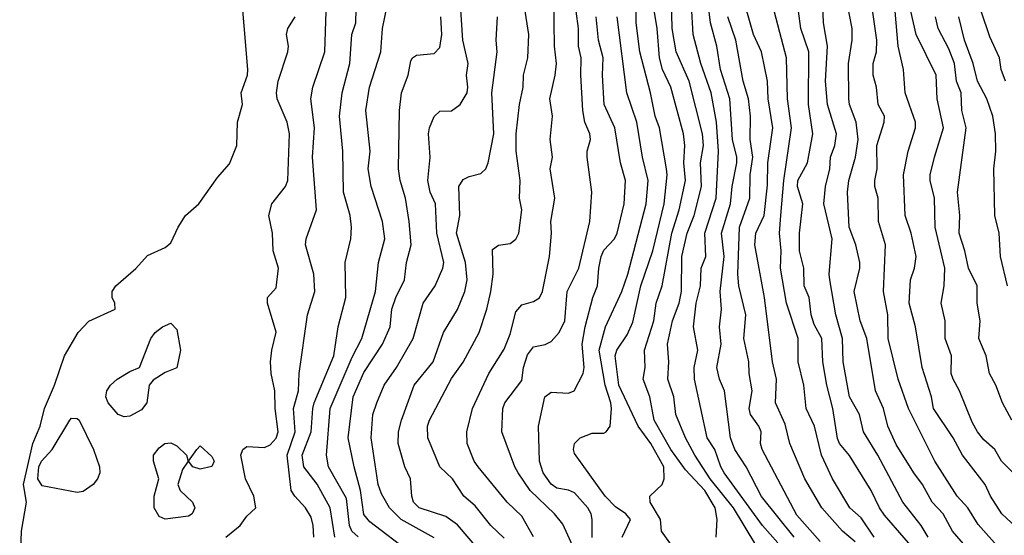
# Model space of a CAD drawing. Header units: metres. Extents: x -51132 to -49532, y -231222 to -229437.
# Tile 56 of 256: x -50662 to -50578, y -230898 to -230854. Entities that reach past the tile are written whole.
import ezdxf

# ---------------------------------------------------------------- set-up
doc = ezdxf.new("R2010")
doc.units = ezdxf.units.M
doc.layers.add('CONTOUR_INDEX', color=1, linetype='Continuous')
doc.layers.add('CONTOUR_INTER', color=3, linetype='Continuous')

msp = doc.modelspace()

# ---------------------------------------------------------------- linework, layer by layer
at = {"layer": 'CONTOUR_INDEX'}
for points, elevation in [([(-50620.58, -230898.352), (-50621.715, -230897.259), (-50623.08, -230895.585), (-50624.023, -230894.759), (-50625.014, -230893.259), (-50626.078, -230892.259), (-50627.118, -230889.759), (-50627.142, -230888.759), (-50626.962, -230888.259), (-50625.08, -230884.689), (-50624.08, -230883.3), (-50622.734, -230880.759), (-50622.074, -230878.759), (-50621.733, -230877.259), (-50621.52, -230875.759), (-50621.58, -230873.651), (-50621.08, -230873.297), (-50620.08, -230873.143), (-50619.58, -230872.78), (-50619.325, -230872.259), (-50619.065, -230870.259), (-50619.279, -230869.259), (-50619.22, -230867.759), (-50619.563, -230865.259), (-50619.566, -230863.759), (-50619.285, -230861.259), (-50618.965, -230859.759), (-50618.925, -230858.759), (-50618.554, -230857.259), (-50618.483, -230855.259), (-50619.64, -230847.759)], 25), ([(-50580.963, -230899.259), (-50582.277, -230897.759), (-50583.052, -230896.259), (-50583.992, -230895.259), (-50584.842, -230893.759), (-50585.569, -230892.759), (-50587.08, -230890.335), (-50587.779, -230888.759), (-50588.159, -230887.259), (-50588.857, -230885.759), (-50589.596, -230881.259), (-50590.17, -230879.759), (-50590.665, -230877.259), (-50590.175, -230875.259), (-50590.186, -230874.759), (-50590.533, -230873.259), (-50591.089, -230871.759), (-50591.253, -230868.759), (-50591.12, -230867.759), (-50590.549, -230865.759), (-50590.321, -230864.259), (-50590.512, -230862.759), (-50591.073, -230861.259), (-50591.113, -230860.759), (-50591.149, -230857.759), (-50590.832, -230855.759), (-50590.833, -230854.759), (-50591.81, -230849.759)], 40), ([(-50635.071, -230898.259), (-50635.466, -230895.759), (-50636.58, -230893.718), (-50637.722, -230892.259), (-50637.852, -230891.259), (-50637.083, -230889.259), (-50636.956, -230887.259), (-50636.82, -230886.759), (-50635.146, -230882.759), (-50634.778, -230880.259), (-50634.113, -230877.759), (-50634.188, -230874.759), (-50633.683, -230872.759), (-50633.633, -230871.759), (-50633.757, -230870.759), (-50634.325, -230868.759), (-50634.393, -230865.259), (-50634.675, -230862.259), (-50634.451, -230860.259), (-50633.768, -230857.759), (-50633.597, -230855.259), (-50633.267, -230854.259), (-50633.189, -230850.759)], 20), ([(-50605.58, -230899.945), (-50607.14, -230897.759), (-50607.228, -230896.759), (-50608.099, -230895.259), (-50608.139, -230894.759), (-50607.088, -230893.759), (-50606.92, -230893.259), (-50606.94, -230892.259), (-50608.045, -230890.259), (-50609.147, -230888.759), (-50610.784, -230885.259), (-50611.101, -230882.759), (-50610.946, -230882.259), (-50610.08, -230880.96), (-50609.58, -230879.862), (-50608.905, -230876.759), (-50607.866, -230873.759), (-50606.913, -230869.759), (-50606.647, -230867.259), (-50606.701, -230866.759), (-50607.321, -230863.259), (-50607.687, -230862.259), (-50608.068, -230860.259), (-50608.993, -230856.759), (-50609.317, -230854.259), (-50609.321, -230852.259)], 30), ([(-50593.58, -230898.635), (-50595.58, -230896.387), (-50598.529, -230890.759), (-50598.668, -230890.259), (-50598.612, -230889.259), (-50598.828, -230888.759), (-50599.543, -230887.759), (-50599.646, -230887.259), (-50599.382, -230885.759), (-50599.643, -230884.259), (-50599.677, -230883.259), (-50600.087, -230881.259), (-50599.934, -230879.259), (-50600.532, -230876.759), (-50600.614, -230875.759), (-50600.458, -230871.759), (-50599.58, -230869.275), (-50599.567, -230867.259), (-50599.323, -230865.759), (-50599.567, -230864.259), (-50599.543, -230862.259), (-50599.695, -230860.759), (-50600.168, -230859.259), (-50600.78, -230855.759), (-50601.457, -230853.759)], 35), ([(-50577.565, -230876.759), (-50578.148, -230874.259), (-50578.273, -230872.259), (-50578.635, -230870.759), (-50578.731, -230866.759), (-50578.558, -230865.259), (-50578.577, -230863.759), (-50578.819, -230862.259), (-50579.328, -230860.759), (-50580.13, -230859.259), (-50580.485, -230857.759), (-50581.229, -230855.759), (-50581.72, -230853.759)], 45)]:
    msp.add_lwpolyline(points, dxfattribs=dict(at, elevation=elevation))
at = {"layer": 'CONTOUR_INTER'}
for points, elevation in [([(-50595.799, -230898.259), (-50598.58, -230894.777), (-50599.915, -230892.259), (-50600.86, -230890.759), (-50601.25, -230889.759), (-50601.764, -230885.759), (-50602.195, -230884.759), (-50602.4, -230883.759), (-50602.047, -230881.759), (-50602.187, -230880.259), (-50602.024, -230878.759), (-50602.114, -230877.259), (-50601.793, -230874.259), (-50602.012, -230872.259), (-50601.234, -230869.759), (-50601.106, -230868.259), (-50600.705, -230866.259), (-50600.699, -230865.759), (-50601.062, -230864.259), (-50601.295, -230860.759), (-50602.083, -230858.259), (-50602.404, -230856.259), (-50602.962, -230854.259), (-50603.684, -230848.259)], 34), ([(-50662.003, -230901.759), (-50661.842, -230897.759), (-50661.429, -230895.259), (-50661.678, -230893.759), (-50660.868, -230890.259), (-50660.248, -230888.759), (-50659.893, -230887.259), (-50659.027, -230885.259), (-50658.179, -230882.759), (-50656.991, -230880.759), (-50656.08, -230879.776), (-50653.837, -230878.759), (-50653.877, -230878.259), (-50654.11, -230877.759), (-50654.101, -230877.259), (-50653.789, -230876.759), (-50652.08, -230875.296), (-50651.08, -230874.18), (-50649.58, -230873.479), (-50649.08, -230873.08), (-50648.469, -230871.759), (-50647.828, -230870.759), (-50646.685, -230869.759), (-50645.08, -230867.5), (-50644.08, -230866.341), (-50643.453, -230864.759), (-50643.375, -230862.759), (-50642.967, -230861.259), (-50643.073, -230860.259), (-50642.538, -230858.759), (-50642.501, -230858.259), (-50643.117, -230850.759)], 17), ([(-50602.475, -230898.259), (-50602.376, -230896.759), (-50602.547, -230895.759), (-50603.427, -230894.259), (-50605.08, -230892.495), (-50606.346, -230890.759), (-50607.765, -230888.259), (-50608.144, -230886.259), (-50608.719, -230884.759), (-50608.543, -230883.759), (-50608.586, -230882.259), (-50607.792, -230879.759), (-50607.602, -230878.259), (-50607.095, -230876.759), (-50606.269, -230872.259), (-50605.632, -230870.259), (-50605.086, -230867.759), (-50605.237, -230866.259), (-50605.136, -230864.759), (-50605.267, -230863.759), (-50606.329, -230859.759), (-50607.041, -230858.259), (-50607.31, -230857.259), (-50607.517, -230854.759), (-50608.087, -230851.259)], 31), ([(-50584.351, -230898.259), (-50584.937, -230897.259), (-50586.523, -230895.259), (-50588.643, -230891.259), (-50589.874, -230889.259), (-50590.211, -230887.759), (-50591.058, -230886.259), (-50591.615, -230883.259), (-50591.666, -230881.259), (-50592.233, -230879.259), (-50592.747, -230876.259), (-50592.805, -230875.759), (-50592.556, -230872.759), (-50593.264, -230869.759), (-50593.113, -230868.259), (-50592.749, -230866.759), (-50592.694, -230865.759), (-50592.31, -230864.759), (-50592.191, -230863.759), (-50592.941, -230861.259), (-50593.107, -230859.259), (-50592.944, -230856.259), (-50593.305, -230854.259), (-50593.408, -230851.259)], 39), ([(-50626.58, -230898.312), (-50629.393, -230896.759), (-50630.397, -230895.759), (-50631.08, -230894.547), (-50631.358, -230893.759), (-50631.946, -230889.759), (-50631.803, -230887.759), (-50631.486, -230886.759), (-50630.835, -230885.259), (-50629.78, -230883.759), (-50628.371, -230881.259), (-50627.511, -230878.259), (-50626.492, -230876.759), (-50625.836, -230875.259), (-50625.736, -230874.759), (-50626.353, -230872.259), (-50626.458, -230869.759), (-50626.912, -230868.759), (-50627.116, -230867.759), (-50626.903, -230865.759), (-50627.045, -230863.759), (-50626.958, -230863.259), (-50626.58, -230862.286), (-50626.08, -230861.828), (-50625.08, -230861.787), (-50624.337, -230861.259), (-50623.748, -230860.259), (-50623.689, -230859.759), (-50623.802, -230858.759), (-50623.666, -230857.759), (-50624.123, -230855.759), (-50624.349, -230852.259)], 23), ([(-50618.08, -230898.227), (-50619.08, -230896.463), (-50620.326, -230895.259), (-50622.824, -230892.259), (-50623.143, -230891.759), (-50623.74, -230890.259), (-50623.769, -230889.259), (-50623.296, -230887.259), (-50621.889, -230884.259), (-50620.58, -230882.19), (-50620.08, -230880.89), (-50619.58, -230878.979), (-50619.08, -230878.403), (-50618.08, -230878.112), (-50617.58, -230877.779), (-50617.323, -230877.259), (-50616.718, -230874.259), (-50616.53, -230872.259), (-50616.602, -230871.259), (-50616.247, -230869.259), (-50616.667, -230866.759), (-50616.449, -230865.759), (-50616.643, -230864.259), (-50616.471, -230862.259), (-50616.676, -230860.759), (-50616.221, -230858.759), (-50616.118, -230857.759), (-50616.292, -230856.259), (-50616.333, -230852.259)], 26), ([(-50614.58, -230899.344), (-50615.58, -230897.155), (-50616.298, -230896.259), (-50618.352, -230894.259), (-50619.383, -230892.759), (-50619.681, -230892.259), (-50620.793, -230889.259), (-50620.709, -230887.259), (-50620.529, -230886.759), (-50619.08, -230884.857), (-50618.925, -230883.759), (-50618.58, -230882.666), (-50618.08, -230881.974), (-50617.08, -230881.776), (-50616.58, -230881.519), (-50615.884, -230880.759), (-50615.396, -230879.759), (-50615.194, -230877.259), (-50614.217, -230875.259), (-50613.274, -230871.259), (-50613.106, -230868.759), (-50613.504, -230865.759), (-50613.488, -230865.259), (-50613.196, -230864.259), (-50613.266, -230863.759), (-50613.68, -230862.759), (-50613.858, -230861.759), (-50614.03, -230858.759), (-50613.996, -230857.259), (-50614.243, -230856.259), (-50614.239, -230854.759), (-50614.635, -230851.759)], 27), ([(-50599.08, -230898.921), (-50600.979, -230895.759), (-50602.981, -230893.259), (-50604.291, -230891.259), (-50605.101, -230889.759), (-50605.906, -230887.759), (-50606.089, -230886.259), (-50606.611, -230884.759), (-50606.513, -230883.259), (-50606.621, -230881.759), (-50606.197, -230879.759), (-50605.638, -230878.259), (-50605.42, -230877.259), (-50605.403, -230874.259), (-50604.936, -230872.259), (-50604.336, -230870.759), (-50603.707, -230868.259), (-50603.814, -230866.259), (-50603.55, -230864.759), (-50603.637, -230863.759), (-50604.777, -230859.259), (-50605.883, -230856.759), (-50606.225, -230854.759), (-50606.278, -230852.259)], 32), ([(-50588.95, -230898.259), (-50590.08, -230896.614), (-50591.05, -230895.759), (-50592.508, -230893.259), (-50593.474, -230891.259), (-50594.061, -230888.759), (-50594.776, -230887.259), (-50594.979, -230885.259), (-50595.467, -230883.259), (-50595.447, -230881.259), (-50596.444, -230878.259), (-50596.976, -230875.259), (-50596.917, -230873.759), (-50597.038, -230872.259), (-50596.927, -230870.759), (-50596.674, -230867.759), (-50596.022, -230863.259), (-50596.37, -230860.759), (-50596.448, -230857.259), (-50597.775, -230852.259)], 37), ([(-50584.718, -230900.259), (-50588.08, -230896.379), (-50588.517, -230895.759), (-50589.221, -230894.259), (-50591.08, -230891.265), (-50591.92, -230890.259), (-50592.08, -230889.826), (-50592.496, -230887.259), (-50593.011, -230885.259), (-50593.357, -230883.259), (-50593.44, -230881.259), (-50594.08, -230880.061), (-50594.348, -230879.259), (-50594.51, -230877.759), (-50594.933, -230876.759), (-50594.968, -230875.259), (-50595.344, -230873.759), (-50595.336, -230872.259), (-50595.071, -230869.759), (-50595.503, -230868.259), (-50595.49, -230867.759), (-50594.671, -230866.259), (-50594.207, -230863.759), (-50594.563, -230861.259), (-50594.55, -230856.759), (-50595.23, -230854.759), (-50595.635, -230851.759)], 38), ([(-50576.456, -230897.759), (-50578.057, -230896.259), (-50579.012, -230894.759), (-50579.475, -230893.759), (-50581.412, -230891.259), (-50582.207, -230889.759), (-50583.89, -230887.259), (-50584.061, -230886.259), (-50584.854, -230883.759), (-50585.432, -230880.259), (-50585.966, -230878.259), (-50585.862, -230876.259), (-50585.511, -230875.259), (-50585.38, -230874.259), (-50585.806, -230872.259), (-50586.311, -230870.759), (-50586.443, -230867.259), (-50586.062, -230865.259), (-50585.426, -230863.259), (-50585.416, -230862.759), (-50586.308, -230860.259), (-50586.441, -230858.259), (-50586.911, -230856.259), (-50587.257, -230852.259)], 42), ([(-50633.08, -230898.236), (-50633.623, -230897.759), (-50633.815, -230897.259), (-50634.08, -230894.958), (-50635.619, -230892.259), (-50635.776, -230891.259), (-50635.449, -230887.259), (-50633.58, -230882.855), (-50632.744, -230881.259), (-50631.585, -230877.259), (-50631.339, -230874.759), (-50630.784, -230872.759), (-50630.986, -230871.259), (-50631.946, -230868.259), (-50632.219, -230866.759), (-50632.052, -230865.259), (-50632.401, -230861.759), (-50632.1, -230859.759), (-50631.125, -230856.759), (-50630.995, -230854.759), (-50630.58, -230852.806)], 21), ([(-50597.198, -230898.759), (-50598.511, -230897.259), (-50601.784, -230892.759), (-50602.081, -230892.259), (-50602.58, -230890.775), (-50603.242, -230889.759), (-50604.304, -230884.759), (-50604.36, -230883.759), (-50604.039, -230882.259), (-50604.398, -230880.259), (-50604.166, -230878.259), (-50603.798, -230876.759), (-50603.75, -230875.259), (-50603.356, -230874.259), (-50603.441, -230872.259), (-50602.464, -230869.259), (-50602.277, -230865.259), (-50602.435, -230862.759), (-50602.88, -230860.259), (-50603.787, -230857.759), (-50604.435, -230855.259), (-50604.586, -230852.759)], 33), ([(-50578.215, -230899.259), (-50580.08, -230897.189), (-50580.962, -230895.759), (-50581.869, -230894.759), (-50583.782, -230891.759), (-50586.023, -230887.259), (-50586.921, -230884.759), (-50587.762, -230881.259), (-50587.78, -230879.259), (-50588.154, -230877.259), (-50587.979, -230873.259), (-50588.583, -230871.259), (-50588.623, -230869.259), (-50588.889, -230868.259), (-50588.896, -230867.759), (-50588.692, -230866.759), (-50588.727, -230864.759), (-50588.11, -230862.759), (-50588.073, -230862.259), (-50588.62, -230861.259), (-50588.761, -230859.759), (-50589.051, -230858.759), (-50589.037, -230857.759), (-50588.748, -230856.759), (-50588.731, -230855.759), (-50589.161, -230852.759)], 41), ([(-50644.37, -230898.259), (-50643.16, -230897.259), (-50642.58, -230896.466), (-50641.815, -230895.759), (-50641.986, -230894.759), (-50642.706, -230893.259), (-50643.097, -230891.259), (-50642.928, -230890.759), (-50642.58, -230890.498), (-50641.08, -230890.607), (-50640.58, -230890.364), (-50640.08, -230889.803), (-50639.9, -230889.259), (-50640.164, -230887.259), (-50640.188, -230885.759), (-50640.493, -230884.259), (-50640.559, -230883.259), (-50640.455, -230882.259), (-50640.08, -230880.718), (-50640.814, -230878.259), (-50640.819, -230877.759), (-50640.08, -230876.945), (-50639.889, -230875.259), (-50640.34, -230873.759), (-50640.396, -230872.259), (-50640.704, -230870.759), (-50640.447, -230869.759), (-50639.288, -230868.259), (-50639.07, -230867.759), (-50638.925, -230863.759), (-50639.147, -230862.759), (-50639.988, -230860.759), (-50640.059, -230860.259), (-50639.901, -230859.259), (-50639.07, -230856.759), (-50639.029, -230856.259), (-50639.195, -230855.259), (-50639.078, -230854.759), (-50638.463, -230853.759)], 18), ([(-50636.849, -230898.259), (-50636.904, -230897.259), (-50637.08, -230896.551), (-50637.58, -230895.74), (-50638.489, -230894.759), (-50638.787, -230894.259), (-50639.146, -230891.259), (-50638.453, -230889.259), (-50638.586, -230887.259), (-50638.167, -230885.759), (-50638.125, -230884.259), (-50637.39, -230879.259), (-50636.779, -230877.259), (-50636.857, -230875.759), (-50637.585, -230873.259), (-50637.522, -230872.759), (-50636.642, -230870.259), (-50636.966, -230865.759), (-50636.807, -230863.259), (-50637.11, -230860.759), (-50636.946, -230859.759), (-50635.92, -230856.759), (-50635.798, -230853.259)], 19), ([(-50628.58, -230899.628), (-50632.08, -230896.943), (-50632.58, -230896.33), (-50632.856, -230894.259), (-50633.423, -230892.259), (-50633.919, -230889.759), (-50633.483, -230886.259), (-50632.58, -230884.191), (-50630.99, -230881.759), (-50630.343, -230880.259), (-50630.184, -230878.759), (-50629.863, -230877.759), (-50629.105, -230876.259), (-50628.931, -230874.759), (-50628.544, -230873.259), (-50628.702, -230871.259), (-50629.034, -230869.259), (-50629.491, -230867.759), (-50629.63, -230866.759), (-50629.544, -230861.759), (-50629.359, -230860.259), (-50628.806, -230858.759), (-50628.58, -230857.521), (-50628.431, -230857.259), (-50628.08, -230857.04), (-50626.58, -230856.883), (-50626.08, -230856.374), (-50625.93, -230855.259), (-50626.01, -230853.759)], 22), ([(-50622.409, -230899.759), (-50624.58, -230897.203), (-50625.58, -230896.487), (-50627.848, -230895.759), (-50628.338, -230895.259), (-50628.485, -230894.759), (-50628.586, -230893.259), (-50629.07, -230892.259), (-50629.638, -230890.259), (-50629.63, -230889.259), (-50629.376, -230888.259), (-50628.294, -230885.259), (-50626.667, -230883.259), (-50625.762, -230880.759), (-50624.58, -230878.781), (-50623.948, -230877.259), (-50623.763, -230876.259), (-50623.89, -230874.759), (-50624.671, -230872.259), (-50624.369, -230870.759), (-50624.462, -230868.259), (-50624.08, -230867.678), (-50623.58, -230867.423), (-50622.58, -230867.17), (-50622.168, -230866.759), (-50621.967, -230866.259), (-50621.478, -230863.759), (-50621.649, -230860.259), (-50621.194, -230856.759), (-50621.265, -230855.759), (-50621.165, -230853.759)], 24), ([(-50613.08, -230898.293), (-50613.063, -230896.759), (-50613.159, -230896.259), (-50613.426, -230895.759), (-50614.58, -230894.471), (-50615.08, -230894.237), (-50616.08, -230894.069), (-50616.58, -230893.716), (-50617.267, -230892.759), (-50617.572, -230891.759), (-50617.655, -230888.759), (-50617.115, -230886.259), (-50616.58, -230885.846), (-50615.08, -230885.952), (-50614.605, -230885.759), (-50613.823, -230884.259), (-50613.752, -230883.759), (-50613.928, -230881.759), (-50613.662, -230880.259), (-50613.006, -230877.759), (-50612.617, -230876.759), (-50612.508, -230875.259), (-50612.294, -230874.259), (-50612.08, -230873.721), (-50611.168, -230872.759), (-50610.941, -230872.259), (-50610.334, -230869.759), (-50610.204, -230867.759), (-50610.655, -230866.259), (-50611.135, -230863.259), (-50612.042, -230861.259), (-50612.193, -230858.759), (-50612.137, -230857.259), (-50612.519, -230855.759), (-50612.717, -230853.759)], 28), ([(-50610.507, -230898.259), (-50609.803, -230896.759), (-50610.197, -230896.259), (-50611.08, -230895.681), (-50611.963, -230894.759), (-50614.58, -230891.111), (-50614.66, -230890.759), (-50614.566, -230890.259), (-50614.104, -230889.759), (-50613.08, -230889.366), (-50612.08, -230889.353), (-50611.868, -230889.259), (-50611.531, -230888.759), (-50611.403, -230887.259), (-50611.473, -230886.759), (-50611.948, -230885.259), (-50612.475, -230882.259), (-50611.926, -230880.259), (-50610.537, -230877.259), (-50610.008, -230875.759), (-50608.452, -230869.759), (-50608.274, -230867.759), (-50608.772, -230865.759), (-50609.241, -230862.759), (-50610.098, -230860.259), (-50610.94, -230853.759)], 29), ([(-50590.58, -230898.668), (-50591.664, -230897.759), (-50593.425, -230895.759), (-50594.875, -230893.259), (-50596.157, -230890.259), (-50596.58, -230888.597), (-50597.386, -230886.759), (-50597.32, -230884.759), (-50597.643, -230883.259), (-50598.341, -230877.759), (-50599.17, -230873.259), (-50599.071, -230872.259), (-50598.355, -230870.759), (-50598.08, -230868.155), (-50598.05, -230866.259), (-50597.632, -230863.259), (-50598.022, -230860.759), (-50598.07, -230859.259), (-50598.585, -230856.759), (-50599.261, -230855.259), (-50599.858, -230853.259)], 36), ([(-50577.065, -230892.759), (-50578.086, -230891.759), (-50578.634, -230890.759), (-50579.58, -230889.939), (-50580.121, -230889.259), (-50580.58, -230888.414), (-50581.654, -230885.759), (-50582.212, -230884.759), (-50582.366, -230884.259), (-50582.361, -230882.759), (-50582.88, -230881.259), (-50582.884, -230879.759), (-50583.225, -230878.259), (-50582.966, -230876.759), (-50582.933, -230875.259), (-50583.742, -230871.759), (-50583.793, -230869.259), (-50584.181, -230867.759), (-50584.186, -230867.259), (-50583.811, -230865.759), (-50583.033, -230863.259), (-50583.565, -230860.759), (-50583.65, -230858.759), (-50585.377, -230855.259), (-50585.821, -230853.259)], 43), ([(-50577.191, -230888.259), (-50578.002, -230886.759), (-50578.552, -230885.259), (-50579.108, -230884.259), (-50579.392, -230882.759), (-50580.003, -230881.259), (-50579.893, -230879.759), (-50580.151, -230878.259), (-50580.145, -230876.759), (-50580.901, -230875.259), (-50581.21, -230873.759), (-50581.707, -230872.259), (-50581.641, -230870.759), (-50581.833, -230868.759), (-50581.092, -230863.259), (-50581.456, -230861.759), (-50581.519, -230860.259), (-50581.933, -230859.259), (-50582.099, -230857.759), (-50582.58, -230856.489), (-50583.476, -230854.759), (-50583.709, -230853.759)], 44), ([(-50577.743, -230859.259), (-50578.1, -230858.259), (-50578.25, -230857.259), (-50579.08, -230855.466), (-50579.818, -230853.259)], 46), ([(-50649.784, -230880.259), (-50649.08, -230879.952), (-50648.58, -230880.488), (-50648.261, -230882.259), (-50648.58, -230883.775), (-50649.58, -230884.189), (-50650.58, -230884.847), (-50650.942, -230885.259), (-50651.143, -230886.759), (-50651.58, -230887.371), (-50652.58, -230887.904), (-50653.08, -230887.975), (-50653.574, -230887.759), (-50654.444, -230886.759), (-50654.629, -230886.259), (-50654.546, -230885.759), (-50654.243, -230885.259), (-50653.675, -230884.759), (-50652.58, -230884.089), (-50651.755, -230883.759), (-50650.805, -230881.259), (-50650.427, -230880.759), (-50649.784, -230880.259)], 18), ([(-50657.729, -230888.259), (-50657.58, -230888.088), (-50657.08, -230888.115), (-50656.927, -230888.259), (-50655.691, -230890.759), (-50655.186, -230892.259), (-50655.158, -230892.759), (-50655.338, -230893.259), (-50655.715, -230893.759), (-50656.58, -230894.37), (-50657.08, -230894.45), (-50660.08, -230893.877), (-50660.461, -230893.259), (-50660.361, -230892.259), (-50660.149, -230891.759), (-50659.216, -230890.759), (-50657.729, -230888.259)], 18), ([(-50649.583, -230890.259), (-50649.08, -230890.186), (-50648.58, -230890.449), (-50647.74, -230891.259), (-50647.589, -230891.759), (-50648.08, -230892.476), (-50648.497, -230893.759), (-50648.283, -230894.259), (-50647.24, -230895.259), (-50647.037, -230895.759), (-50647.248, -230896.259), (-50647.58, -230896.455), (-50649.58, -230896.72), (-50650.08, -230896.483), (-50650.501, -230895.759), (-50650.506, -230894.759), (-50650.095, -230893.259), (-50650.566, -230891.759), (-50650.571, -230891.259), (-50650.08, -230890.616), (-50649.583, -230890.259)], 18), ([(-50646.852, -230890.759), (-50646.58, -230890.452), (-50645.58, -230891.376), (-50645.373, -230891.759), (-50645.58, -230892.218), (-50646.58, -230892.434), (-50647.216, -230892.259), (-50647.569, -230891.759), (-50646.852, -230890.759)], 18)]:
    msp.add_lwpolyline(points, dxfattribs=dict(at, elevation=elevation))

doc.saveas('drawing.dxf')
